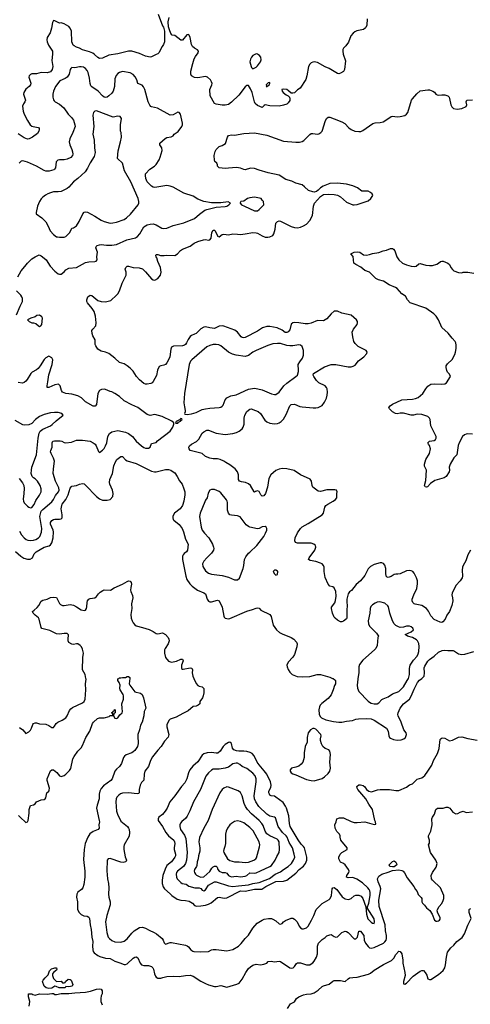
# Model space of a CAD drawing. Header units: inches. Extents: x 1934316 to 2140091, y 524953 to 667329.
# Tile 104 of 256: x 2050530 to 2056403, y 555754 to 568580. Entities that reach past the tile are written whole.
import ezdxf

# ---------------------------------------------------------------- set-up
doc = ezdxf.new("R2010")
doc.units = ezdxf.units.IN
doc.header["$MEASUREMENT"] = 0
doc.layers.add('C0555', color=7, linetype='Continuous')
doc.layers.add('C0556', color=7, linetype='Continuous')

msp = doc.modelspace()

# ---------------------------------------------------------------- linework, layer by layer
at = {"layer": 'C0555', "color": 5}
for points, elevation in [([(2050515, 558215), (2050536, 558190), (2050610, 558122), (2050630, 558132), (2050642, 558150), (2050656, 558244), (2050653, 558290), (2050670, 558342), (2050710, 558351), (2050730, 558366), (2050750, 558391), (2050810, 558419), (2050850, 558423), (2050862, 558430), (2050870, 558442), (2050886, 558510), (2050909, 558531), (2050915, 558545), (2050917, 558570), (2050890, 558670), (2050889, 558690), (2050930, 558796), (2050950, 558810), (2050970, 558808), (2051015, 558775), (2051050, 558731), (2051070, 558723), (2051110, 558735), (2051130, 558750), (2051179, 558801), (2051195, 558825), (2051225, 558950), (2051239, 558981), (2051287, 559050), (2051330, 559095), (2051350, 559124), (2051393, 559230), (2051444, 559310), (2051481, 559410), (2051493, 559430), (2051545, 559475), (2051570, 559486), (2051633, 559487), (2051697, 559503), (2051710, 559514), (2051742, 559518), (2051746, 559530), (2051742, 559542), (2051726, 559550), (2051742, 559558), (2051747, 559573), (2051762, 559578), (2051768, 559592), (2051774, 559590), (2051774, 559550), (2051758, 559542), (2051752, 559510), (2051770, 559482), (2051790, 559478), (2051810, 559486), (2051837, 559523), (2051864, 559550), (2051872, 559570), (2051865, 559610), (2051863, 559670), (2051881, 559730), (2051883, 559770), (2051877, 559790), (2051838, 559850), (2051835, 559870), (2051841, 559910), (2051826, 559946), (2051809, 559970), (2051810, 559992), (2051823, 560000)], 160), ([(2050530, 559359), (2050570, 559331), (2050610, 559283), (2050650, 559303), (2050670, 559325), (2050684, 559350), (2050700, 559400), (2050710, 559413), (2050730, 559421), (2050750, 559420), (2050790, 559409), (2050870, 559403), (2050910, 559386), (2050950, 559358), (2050970, 559361), (2050985, 559375), (2051007, 559410), (2051029, 559430), (2051084, 559456), (2051133, 559487), (2051150, 559511), (2051180, 559580), (2051196, 559604), (2051220, 559620), (2051350, 559680), (2051370, 559698), (2051382, 559730), (2051393, 559850), (2051390, 559930), (2051395, 559990), (2051393, 560000)], 180), ([(2051964, 560000), (2051959, 559930), (2051967, 559910), (2052030, 559824), (2052106, 559806), (2052125, 559790), (2052144, 559744), (2052174, 559610), (2052151, 559569), (2052147, 559510), (2052125, 559430), (2052105, 559390), (2052093, 559330), (2052071, 559270), (2052068, 559250), (2052073, 559150), (2052065, 559110), (2052030, 559061), (2052010, 559043), (2051990, 559030), (2051918, 559002), (2051895, 558985), (2051885, 558970), (2051859, 558890), (2051830, 558850), (2051790, 558816), (2051772, 558790), (2051737, 558690), (2051719, 558670), (2051621, 558599), (2051594, 558566), (2051575, 558530), (2051567, 558493), (2051564, 558430), (2051540, 558350), (2051533, 558310), (2051567, 558150), (2051569, 558130), (2051560, 558090), (2051566, 558050), (2051554, 558030), (2051490, 558007), (2051445, 557975), (2051419, 557930), (2051384, 557850), (2051370, 557770), (2051362, 557638), (2051379, 557490), (2051378, 557410), (2051365, 557315), (2051352, 557270), (2051335, 557250), (2051286, 557214), (2051273, 557187), (2051270, 557150), (2051283, 557090), (2051282, 556990), (2051304, 556950), (2051330, 556924), (2051366, 556906), (2051410, 556902), (2051432, 556890), (2051439, 556870), (2051447, 556790), (2051460, 556730), (2051470, 556630), (2051482, 556570), (2051478, 556510), (2051483, 556463), (2051490, 556442), (2051503, 556423), (2051548, 556388), (2051576, 556376), (2051650, 556355), (2051711, 556351), (2051770, 556315), (2051836, 556296), (2051890, 556271), (2051910, 556271), (2051930, 556279), (2052010, 556355), (2052030, 556368), (2052050, 556373), (2052070, 556359), (2052101, 556290), (2052118, 556270), (2052150, 556261), (2052210, 556261), (2052250, 556245), (2052265, 556230), (2052276, 556210), (2052289, 556149), (2052300, 556120), (2052310, 556107), (2052330, 556096), (2052370, 556095), (2052395, 556105), (2052450, 556114), (2052530, 556120), (2052610, 556116), (2052690, 556130), (2052750, 556133), (2052790, 556122), (2052890, 556054), (2052950, 556024), (2052990, 556008), (2053070, 555986), (2053090, 555986), (2053150, 555999), (2053230, 555979), (2053362, 556018), (2053389, 556031), (2053430, 556083), (2053476, 556170), (2053510, 556219), (2053537, 556243), (2053570, 556262), (2053610, 556276), (2053670, 556268), (2053710, 556276), (2053749, 556291), (2053770, 556311), (2053806, 556314), (2053850, 556307), (2053910, 556314), (2053930, 556311), (2054050, 556228), (2054070, 556223), (2054094, 556230), (2054112, 556248), (2054136, 556284), (2054150, 556295), (2054190, 556292), (2054270, 556270), (2054310, 556270), (2054330, 556279), (2054350, 556293), (2054370, 556317), (2054400, 556370), (2054412, 556410), (2054413, 556510), (2054426, 556550), (2054470, 556596), (2054510, 556622), (2054535, 556645), (2054570, 556660), (2054590, 556662), (2054630, 556636), (2054652, 556628), (2054670, 556634), (2054730, 556691), (2054770, 556707), (2054790, 556704), (2054810, 556691), (2054890, 556608), (2054910, 556605), (2054931, 556630), (2054950, 556705), (2054970, 556707), (2055014, 556650), (2055021, 556590), (2055038, 556550), (2055070, 556507), (2055090, 556491), (2055110, 556486), (2055150, 556495), (2055270, 556551), (2055290, 556568), (2055304, 556590), (2055310, 556611), (2055311, 556650), (2055298, 556710), (2055291, 556791), (2055216, 557030), (2055212, 557110), (2055236, 557256), (2055230, 557290), (2055201, 557350), (2055192, 557390), (2055210, 557421), (2055249, 557450), (2055330, 557473), (2055390, 557498), (2055470, 557505), (2055510, 557499), (2055529, 557489), (2055547, 557467), (2055581, 557401), (2055668, 557288), (2055689, 557249), (2055710, 557223), (2055725, 557185), (2055763, 557143), (2055770, 557130), (2055770, 557090), (2055781, 557070), (2055806, 557046), (2055830, 557010), (2055874, 556974), (2055907, 556930), (2055934, 556850), (2055957, 556837), (2055970, 556835), (2055990, 556842), (2056003, 556850), (2056010, 556865), (2056010, 556886), (2055979, 556939), (2055972, 556972), (2055976, 556990), (2055997, 557030), (2056031, 557069), (2056050, 557105), (2056057, 557130), (2056059, 557170), (2056013, 557273), (2055909, 557370), (2055895, 557390), (2055892, 557430), (2055910, 557470), (2055958, 557542), (2055971, 557590), (2055953, 557633), (2055884, 557730), (2055859, 557830), (2055869, 557851), (2055872, 557870), (2055872, 557890), (2055859, 557930), (2055859, 557950), (2055889, 558010), (2055905, 558090), (2055901, 558170), (2055909, 558190), (2055938, 558230), (2055954, 558290), (2055973, 558307), (2056049, 558311), (2056090, 558321), (2056110, 558321), (2056136, 558310), (2056176, 558256), (2056215, 558235), (2056242, 558238), (2056270, 558255), (2056310, 558271), (2056350, 558251), (2056430, 558263)], 160), ([(2052799, 560000), (2052830, 559931), (2052850, 559908), (2052870, 559898), (2052908, 559888), (2052928, 559868), (2052931, 559811), (2052923, 559770), (2052913, 559747), (2052880, 559700), (2052876, 559670), (2052858, 559650), (2052830, 559638), (2052790, 559632), (2052725, 559575), (2052657, 559543), (2052570, 559493), (2052490, 559470), (2052473, 559450), (2052450, 559395), (2052447, 559370), (2052475, 559270), (2052466, 559234), (2052418, 559182), (2052372, 559110), (2052330, 559066), (2052263, 558977), (2052234, 558930), (2052207, 558853), (2052160, 558790), (2052153, 558750), (2052150, 558675), (2052118, 558642), (2052099, 558610), (2052088, 558550), (2052086, 558510), (2052078, 558502), (2052063, 558497), (2051950, 558508), (2051870, 558506), (2051845, 558495), (2051821, 558479), (2051795, 558450), (2051786, 558430), (2051783, 558390), (2051793, 558270), (2051803, 558230), (2051850, 558139), (2051937, 558070), (2051950, 558050), (2051956, 558030), (2051961, 557990), (2051955, 557945), (2051892, 557830), (2051887, 557810), (2051889, 557769), (2051905, 557675), (2051923, 557630), (2051913, 557610), (2051877, 557603), (2051850, 557605), (2051709, 557651), (2051685, 557650), (2051671, 557630), (2051668, 557492), (2051674, 557390), (2051688, 557328), (2051693, 557270), (2051686, 557190), (2051692, 557150), (2051708, 557090), (2051709, 557050), (2051665, 556910), (2051650, 556830), (2051667, 556690), (2051685, 556630), (2051700, 556610), (2051730, 556585), (2051770, 556566), (2051850, 556565), (2051890, 556575), (2051930, 556605), (2051990, 556679), (2052021, 556710), (2052090, 556754), (2052130, 556760), (2052170, 556746), (2052218, 556718), (2052284, 556690), (2052315, 556670), (2052385, 556610), (2052398, 556590), (2052413, 556553), (2052430, 556539), (2052490, 556560), (2052510, 556560), (2052690, 556523), (2052715, 556515), (2052730, 556502), (2052762, 556462), (2052785, 556445), (2052800, 556440), (2052890, 556436), (2052990, 556442), (2053030, 556462), (2053050, 556466), (2053090, 556466), (2053230, 556450), (2053310, 556467), (2053381, 556510), (2053416, 556544), (2053468, 556612), (2053510, 556654), (2053570, 556744), (2053626, 556810), (2053690, 556850), (2053718, 556862), (2053772, 556872), (2053810, 556870), (2053830, 556864), (2053870, 556839), (2053910, 556800), (2053930, 556796), (2053950, 556808), (2053970, 556830), (2053993, 556847), (2054070, 556877), (2054090, 556877), (2054110, 556865), (2054145, 556830), (2054172, 556770), (2054189, 556749), (2054210, 556738), (2054230, 556738), (2054270, 556751), (2054291, 556770), (2054335, 556850), (2054365, 556910), (2054393, 556987), (2054471, 557069), (2054563, 557117), (2054577, 557130), (2054594, 557170), (2054603, 557257), (2054610, 557271), (2054630, 557274), (2054663, 557250), (2054734, 557154), (2054770, 557129), (2054810, 557120), (2054830, 557124), (2054850, 557134), (2054890, 557167), (2054910, 557176), (2054950, 557177), (2054981, 557161), (2055003, 557130), (2055042, 557022), (2055049, 556930), (2055069, 556869), (2055110, 556823), (2055130, 556809), (2055150, 556806), (2055156, 556830), (2055150, 556866), (2055059, 557010), (2055080, 557070), (2055096, 557170), (2055099, 557210), (2055095, 557230), (2055085, 557250), (2055069, 557270), (2054996, 557336), (2054925, 557385), (2054870, 557404), (2054810, 557401), (2054790, 557409), (2054792, 557430), (2054820, 557470), (2054823, 557490), (2054816, 557510), (2054770, 557571), (2054750, 557587), (2054710, 557607), (2054698, 557630), (2054691, 557650), (2054691, 557670), (2054706, 557710), (2054730, 557732), (2054799, 557770), (2054800, 557790), (2054715, 557890), (2054705, 557930), (2054706, 557950), (2054698, 557970), (2054664, 558004), (2054641, 558050), (2054638, 558090), (2054655, 558130), (2054662, 558170), (2054696, 558184), (2054750, 558185), (2054850, 558134), (2054890, 558122), (2054930, 558120), (2055030, 558130), (2055150, 558097), (2055170, 558102), (2055169, 558130), (2055160, 558150), (2055128, 558290), (2055081, 558361), (2055043, 558430), (2054938, 558550), (2054928, 558570), (2054926, 558590), (2054930, 558597), (2054950, 558611), (2054970, 558613), (2055006, 558606), (2055027, 558587), (2055051, 558550), (2055081, 558530), (2055110, 558523), (2055130, 558525), (2055194, 558546), (2055230, 558550), (2055350, 558550), (2055430, 558537), (2055470, 558540), (2055570, 558582), (2055610, 558612), (2055650, 558624), (2055710, 558686), (2055770, 558704), (2055790, 558715), (2055810, 558734), (2055851, 558790), (2055901, 558870), (2055924, 558930), (2055977, 559023), (2055996, 559084), (2056010, 559202), (2056022, 559218), (2056037, 559223), (2056070, 559221), (2056130, 559184), (2056170, 559193), (2056250, 559233), (2056290, 559237), (2056370, 559217), (2056490, 559196)], 180), ([(2054608, 560000), (2054616, 559996), (2054639, 559979), (2054645, 559970), (2054648, 559950), (2054645, 559930), (2054633, 559907), (2054617, 559850), (2054590, 559785), (2054550, 559738), (2054466, 559674), (2054447, 559650), (2054439, 559630), (2054430, 559590), (2054434, 559534), (2054445, 559505), (2054464, 559484), (2054520, 559460), (2054618, 559438), (2054690, 559427), (2054730, 559429), (2054790, 559444), (2054868, 559452), (2054912, 559468), (2054946, 559474), (2055056, 559476), (2055110, 559472), (2055150, 559456), (2055310, 559350), (2055334, 559310), (2055339, 559250), (2055350, 559230), (2055361, 559221), (2055402, 559202), (2055450, 559193), (2055503, 559197), (2055537, 559210), (2055558, 559230), (2055571, 559270), (2055565, 559290), (2055535, 559330), (2055501, 559430), (2055461, 559510), (2055458, 559530), (2055463, 559550), (2055487, 559613), (2055532, 559668), (2055612, 559728), (2055634, 559766), (2055670, 559857), (2055715, 559945), (2055742, 559978), (2055771, 560000)], 220), ([(2054938, 560000), (2054937, 559990), (2054930, 559910), (2054933, 559870), (2054950, 559830), (2055070, 559703), (2055088, 559688), (2055110, 559678), (2055150, 559668), (2055170, 559668), (2055190, 559670), (2055210, 559680), (2055250, 559724), (2055266, 559734), (2055330, 559758), (2055390, 559799), (2055470, 559830), (2055503, 559857), (2055531, 559889), (2055581, 559970), (2055595, 560000)], 240), ([(2054022, 555698), (2054061, 555759), (2054110, 555787), (2054137, 555830), (2054167, 555853), (2054230, 555879), (2054270, 555887), (2054330, 555892), (2054370, 555905), (2054422, 555938), (2054470, 555985), (2054490, 555996), (2054562, 556018), (2054610, 556056), (2054630, 556062), (2054710, 556064), (2054770, 556051), (2054810, 556087), (2054830, 556097), (2054870, 556105), (2054930, 556106), (2055074, 556146), (2055101, 556159), (2055150, 556198), (2055270, 556274), (2055375, 556325), (2055404, 556356), (2055430, 556402), (2055470, 556445), (2055490, 556442), (2055511, 556411), (2055523, 556330), (2055524, 556290), (2055548, 556168), (2055553, 556130), (2055531, 556051), (2055530, 556022), (2055550, 556017), (2055570, 556031), (2055658, 556122), (2055750, 556187), (2055770, 556195), (2055793, 556193), (2055816, 556170), (2055834, 556134), (2055850, 556085), (2055870, 556076), (2055890, 556079), (2055990, 556144), (2056050, 556196), (2056070, 556230), (2056081, 556270), (2056092, 556370), (2056107, 556433), (2056149, 556490), (2056190, 556526), (2056228, 556572), (2056295, 556625), (2056327, 556670), (2056370, 556783), (2056415, 556870), (2056389, 556951), (2056386, 556990), (2056390, 556994), (2056410, 557002)], 140), ([(2050654, 555730), (2050661, 555790), (2050644, 555850), (2050643, 555870), (2050646, 555890), (2050650, 555892), (2050690, 555890), (2050702, 555882), (2050730, 555875), (2050790, 555889), (2050890, 555886), (2050950, 555896), (2050970, 555893), (2050990, 555882), (2051010, 555881), (2051070, 555894), (2051170, 555894), (2051250, 555905), (2051390, 555914), (2051454, 555926), (2051530, 555951), (2051576, 555956), (2051594, 555950), (2051607, 555930), (2051606, 555890), (2051594, 555866), (2051587, 555830), (2051588, 555790), (2051605, 555745)], 140)]:
    msp.add_lwpolyline(points, dxfattribs=dict(at, elevation=elevation))
for points, elevation in [([(2054370, 559348), (2054350, 559346), (2054322, 559330), (2054289, 559290), (2054277, 559230), (2054276, 559170), (2054252, 559110), (2054238, 559030), (2054239, 558970), (2054220, 558910), (2054198, 558882), (2054170, 558857), (2054130, 558841), (2054071, 558830), (2054054, 558810), (2054054, 558790), (2054067, 558770), (2054090, 558755), (2054130, 558745), (2054270, 558683), (2054330, 558668), (2054370, 558667), (2054470, 558697), (2054504, 558716), (2054550, 558761), (2054570, 558789), (2054581, 558830), (2054571, 558910), (2054579, 559010), (2054573, 559053), (2054558, 559070), (2054510, 559088), (2054482, 559110), (2054465, 559145), (2054452, 559190), (2054451, 559210), (2054460, 559250), (2054455, 559270), (2054390, 559340)], 220), ([(2053270, 559169), (2053250, 559165), (2053210, 559140), (2053184, 559110), (2053144, 559050), (2053113, 559027), (2053090, 559024), (2053030, 559033), (2052972, 559028), (2052930, 559015), (2052910, 558999), (2052850, 558911), (2052786, 558854), (2052748, 558810), (2052729, 558770), (2052709, 558690), (2052682, 558638), (2052638, 558590), (2052552, 558468), (2052487, 558393), (2052452, 558310), (2052428, 558270), (2052392, 558228), (2052344, 558190), (2052334, 558170), (2052337, 558150), (2052393, 558070), (2052436, 557990), (2052468, 557950), (2052537, 557890), (2052549, 557870), (2052553, 557850), (2052544, 557790), (2052545, 557770), (2052560, 557710), (2052559, 557690), (2052551, 557669), (2052510, 557610), (2052450, 557560), (2052425, 557515), (2052396, 557430), (2052386, 557370), (2052388, 557328), (2052402, 557282), (2052419, 557259), (2052490, 557195), (2052512, 557170), (2052583, 557123), (2052631, 557111), (2052690, 557108), (2052737, 557097), (2052782, 557070), (2052810, 557042), (2052833, 557033), (2052890, 557035), (2052950, 557046), (2052990, 557058), (2053025, 557075), (2053110, 557144), (2053130, 557149), (2053197, 557137), (2053230, 557139), (2053410, 557233), (2053470, 557226), (2053590, 557252), (2053685, 557255), (2053739, 557290), (2053850, 557346), (2053870, 557352), (2053970, 557359), (2054010, 557369), (2054092, 557430), (2054130, 557462), (2054174, 557510), (2054228, 557552), (2054253, 557587), (2054272, 557630), (2054272, 557670), (2054243, 557790), (2054230, 557810), (2054199, 557839), (2054158, 557898), (2054053, 558070), (2054045, 558110), (2054039, 558210), (2054009, 558309), (2053995, 558335), (2053962, 558382), (2053870, 558452), (2053850, 558465), (2053808, 558468), (2053790, 558480), (2053784, 558490), (2053777, 558510), (2053777, 558530), (2053803, 558577), (2053809, 558610), (2053798, 558650), (2053751, 558751), (2053717, 558797), (2053650, 558875), (2053626, 558910), (2053585, 558990), (2053560, 559020), (2053535, 559035), (2053490, 559049), (2053450, 559053), (2053388, 559050), (2053356, 559056), (2053321, 559070), (2053305, 559090), (2053289, 559150)], 220), ([(2053350, 558896), (2053310, 558886), (2053250, 558845), (2053210, 558830), (2053130, 558817), (2053050, 558815), (2053030, 558805), (2052990, 558770), (2052956, 558724), (2052886, 558550), (2052794, 558390), (2052748, 558272), (2052715, 558205), (2052690, 558174), (2052645, 558135), (2052627, 558113), (2052618, 558090), (2052617, 558070), (2052628, 558030), (2052677, 557957), (2052695, 557915), (2052711, 557730), (2052702, 557630), (2052692, 557590), (2052666, 557550), (2052587, 557490), (2052574, 557470), (2052569, 557450), (2052573, 557410), (2052584, 557390), (2052630, 557341), (2052649, 557329), (2052700, 557320), (2052733, 557293), (2052812, 557272), (2052871, 557271), (2052890, 557262), (2052910, 557242), (2052930, 557234), (2052950, 557247), (2052990, 557306), (2053070, 557350), (2053090, 557349), (2053250, 557299), (2053310, 557288), (2053381, 557299), (2053510, 557309), (2053570, 557329), (2053650, 557341), (2053730, 557369), (2053787, 557393), (2053861, 557450), (2053930, 557479), (2053968, 557512), (2054030, 557551), (2054071, 557590), (2054098, 557630), (2054115, 557670), (2054109, 557710), (2054084, 557790), (2054042, 557862), (2054016, 557930), (2054002, 557950), (2053954, 557994), (2053899, 558070), (2053862, 558182), (2053851, 558191), (2053790, 558206), (2053750, 558230), (2053647, 558330), (2053608, 558390), (2053592, 558430), (2053588, 558470), (2053611, 558651), (2053612, 558690), (2053601, 558730), (2053570, 558766), (2053490, 558824), (2053431, 558851), (2053399, 558879), (2053370, 558894)], 240), ([(2053230, 558586), (2053189, 558571), (2053168, 558552), (2053139, 558510), (2053039, 558290), (2052987, 558150), (2052930, 558050), (2052875, 557925), (2052865, 557870), (2052878, 557790), (2052878, 557750), (2052860, 557690), (2052857, 557650), (2052845, 557610), (2052839, 557561), (2052833, 557547), (2052807, 557510), (2052804, 557490), (2052807, 557470), (2052820, 557450), (2052835, 557435), (2052870, 557417), (2052890, 557411), (2052930, 557415), (2053010, 557482), (2053034, 557526), (2053050, 557545), (2053070, 557554), (2053090, 557554), (2053102, 557542), (2053112, 557510), (2053130, 557489), (2053170, 557469), (2053210, 557469), (2053230, 557462), (2053253, 557433), (2053270, 557421), (2053290, 557416), (2053350, 557421), (2053410, 557416), (2053470, 557424), (2053490, 557433), (2053530, 557465), (2053590, 557461), (2053610, 557468), (2053670, 557491), (2053790, 557547), (2053810, 557564), (2053860, 557630), (2053881, 557679), (2053911, 557730), (2053916, 557770), (2053911, 557870), (2053900, 557890), (2053884, 557904), (2053790, 557947), (2053750, 557976), (2053728, 558008), (2053703, 558083), (2053688, 558110), (2053651, 558150), (2053550, 558236), (2053501, 558290), (2053474, 558330), (2053455, 558370), (2053430, 558470), (2053410, 558514), (2053376, 558536), (2053250, 558584)], 260), ([(2053370, 558142), (2053330, 558135), (2053290, 558110), (2053270, 558090), (2053240, 558050), (2053221, 558010), (2053212, 557970), (2053212, 557850), (2053204, 557810), (2053189, 557770), (2053186, 557750), (2053190, 557730), (2053240, 557650), (2053270, 557626), (2053330, 557608), (2053390, 557610), (2053470, 557602), (2053510, 557606), (2053581, 557630), (2053608, 557650), (2053616, 557664), (2053657, 557803), (2053660, 557830), (2053653, 557870), (2053572, 558012), (2053530, 558058), (2053450, 558116), (2053410, 558135)], 280), ([(2055390, 557543), (2055355, 557550), (2055344, 557570), (2055390, 557615), (2055410, 557621), (2055430, 557606), (2055439, 557590), (2055443, 557570), (2055410, 557545)], 160), ([(2051010, 556052), (2051070, 556054), (2051090, 556034), (2051110, 556034), (2051122, 556038), (2051127, 556053), (2051160, 556080), (2051190, 556078), (2051202, 556070), (2051222, 556010), (2051214, 555990), (2051170, 555982), (2051130, 555986), (2051122, 555970), (2051110, 555967), (2051046, 555970), (2051007, 555987), (2050990, 555988), (2050950, 555962), (2050910, 555961), (2050875, 555970), (2050849, 555990), (2050828, 556050), (2050838, 556070), (2050862, 556098), (2050903, 556137), (2050919, 556190), (2050930, 556205), (2050945, 556215), (2050977, 556223), (2050990, 556231), (2051011, 556231), (2051016, 556210), (2051010, 556198), (2050972, 556170), (2050958, 556150), (2050958, 556130), (2050971, 556091)], 140)]:
    msp.add_lwpolyline(points, close=True, dxfattribs=dict(at, elevation=elevation))
at = {"layer": 'C0556', "color": 5}
for points, elevation in [([(2052334, 568650), (2052390, 568502), (2052403, 568483), (2052418, 568430), (2052419, 568290), (2052404, 568256), (2052385, 568230), (2052342, 568150), (2052330, 568136), (2052310, 568125), (2052250, 568095), (2052230, 568092), (2052170, 568106), (2052090, 568139), (2051990, 568168), (2051950, 568170), (2051810, 568134), (2051690, 568119), (2051610, 568081), (2051570, 568076), (2051550, 568086), (2051507, 568127), (2051483, 568143), (2051442, 568162), (2051350, 568188), (2051309, 568209), (2051270, 568220), (2051239, 568239), (2051227, 568250), (2051208, 568290), (2051204, 568430), (2051190, 568470), (2051170, 568491), (2051110, 568527), (2051070, 568538), (2051050, 568535), (2050990, 568564), (2050970, 568569), (2050957, 568543), (2050947, 568470), (2050927, 568410), (2050887, 568350), (2050882, 568318), (2050887, 568290), (2050906, 568250), (2050956, 568170), (2050959, 568130), (2050949, 568050), (2050961, 567970), (2050955, 567930), (2050930, 567902), (2050890, 567886), (2050810, 567892), (2050750, 567875), (2050690, 567873), (2050670, 567866), (2050654, 567850), (2050651, 567830), (2050675, 567755), (2050671, 567730), (2050654, 567710), (2050610, 567677), (2050583, 567630), (2050580, 567610), (2050606, 567530), (2050599, 567510), (2050578, 567482), (2050568, 567452), (2050574, 567390), (2050587, 567350), (2050630, 567265), (2050669, 567209), (2050690, 567194), (2050708, 567188), (2050770, 567177), (2050785, 567170), (2050786, 567150), (2050781, 567130), (2050761, 567099), (2050698, 567050), (2050653, 567027), (2050630, 567023), (2050590, 567039), (2050510, 567091)], 220), ([(2055060, 568590), (2055053, 568510), (2055041, 568479), (2055032, 568468), (2055010, 568454), (2054925, 568435), (2054898, 568422), (2054876, 568404), (2054847, 568370), (2054814, 568286), (2054780, 568240), (2054752, 568210), (2054743, 568190), (2054740, 568170), (2054745, 568130), (2054774, 568046), (2054764, 567930), (2054750, 567905), (2054710, 567882), (2054690, 567876), (2054670, 567878), (2054565, 567945), (2054510, 567968), (2054410, 568022), (2054370, 568030), (2054350, 568027), (2054330, 568018), (2054310, 568001), (2054293, 567970), (2054273, 567850), (2054259, 567801), (2054185, 567690), (2054150, 567666), (2054111, 567629), (2054090, 567621), (2054070, 567621), (2054034, 567654), (2054010, 567671), (2053966, 567674), (2053947, 567670), (2053949, 567650), (2053965, 567630), (2054002, 567602), (2054027, 567590), (2054046, 567570), (2054051, 567551), (2054050, 567529), (2054030, 567499), (2054010, 567481), (2053970, 567465), (2053910, 567455), (2053790, 567459), (2053730, 567469), (2053716, 567464), (2053690, 567438), (2053630, 567464), (2053601, 567490), (2053589, 567510), (2053559, 567630), (2053540, 567680), (2053510, 567722), (2053490, 567724), (2053470, 567706), (2053384, 567596), (2053290, 567506), (2053250, 567475), (2053210, 567467), (2053170, 567467), (2053090, 567480), (2053070, 567490), (2053013, 567590), (2053009, 567670), (2053036, 567730), (2053038, 567750), (2053032, 567770), (2053015, 567795), (2052977, 567830), (2052950, 567840), (2052850, 567821), (2052810, 567828), (2052770, 567850), (2052759, 567870), (2052760, 567910), (2052785, 568010), (2052804, 568070), (2052820, 568100), (2052858, 568150), (2052861, 568170), (2052849, 568189), (2052807, 568207), (2052782, 568230), (2052770, 568255), (2052750, 568348), (2052737, 568377), (2052730, 568389), (2052710, 568382), (2052650, 568315), (2052630, 568315), (2052552, 568372), (2052519, 568379), (2052502, 568402), (2052482, 568450), (2052469, 568489), (2052464, 568550), (2052479, 568610)], 220), ([(2050506, 565230), (2050549, 565310), (2050597, 565363), (2050630, 565408), (2050690, 565463), (2050730, 565491), (2050785, 565515), (2050810, 565504), (2050850, 565475), (2050875, 565450), (2050929, 565369), (2050990, 565305), (2051030, 565271), (2051050, 565263), (2051070, 565264), (2051110, 565297), (2051130, 565320), (2051170, 565345), (2051270, 565350), (2051390, 565416), (2051430, 565424), (2051510, 565428), (2051526, 565434), (2051539, 565450), (2051536, 565490), (2051544, 565550), (2051521, 565610), (2051530, 565630), (2051542, 565638), (2051570, 565649), (2051590, 565650), (2051662, 565642), (2051730, 565643), (2051790, 565650), (2051927, 565713), (2052040, 565740), (2052064, 565756), (2052096, 565790), (2052150, 565880), (2052190, 565909), (2052230, 565917), (2052270, 565920), (2052308, 565908), (2052384, 565864), (2052410, 565858), (2052450, 565863), (2052530, 565901), (2052670, 565934), (2052810, 565989), (2052872, 566048), (2052943, 566097), (2052970, 566109), (2053090, 566139), (2053210, 566146), (2053230, 566151), (2053255, 566170), (2053278, 566190), (2053248, 566208), (2053150, 566196), (2053030, 566193), (2052930, 566211), (2052850, 566243), (2052790, 566281), (2052670, 566322), (2052530, 566400), (2052490, 566413), (2052450, 566419), (2052290, 566393), (2052270, 566398), (2052250, 566411), (2052192, 566470), (2052176, 566510), (2052169, 566550), (2052172, 566570), (2052227, 566633), (2052285, 566670), (2052308, 566692), (2052346, 566754), (2052362, 566790), (2052385, 566875), (2052382, 566910), (2052357, 566950), (2052356, 566970), (2052428, 567032), (2052450, 567044), (2052506, 567054), (2052532, 567068), (2052545, 567090), (2052595, 567125), (2052643, 567190), (2052650, 567210), (2052650, 567230), (2052636, 567310), (2052624, 567350), (2052610, 567369), (2052590, 567376), (2052530, 567342), (2052490, 567335), (2052328, 567428), (2052250, 567443), (2052239, 567450), (2052226, 567466), (2052204, 567510), (2052160, 567670), (2052145, 567705), (2052125, 567725), (2052072, 567750), (2052058, 567798), (2052036, 567836), (2052007, 567867), (2051970, 567888), (2051870, 567903), (2051830, 567894), (2051810, 567880), (2051788, 567852), (2051778, 567830), (2051772, 567808), (2051766, 567710), (2051747, 567650), (2051730, 567624), (2051693, 567587), (2051670, 567570), (2051650, 567566), (2051630, 567570), (2051610, 567586), (2051554, 567650), (2051470, 567705), (2051458, 567718), (2051447, 567747), (2051438, 567818), (2051423, 567890), (2051410, 567918), (2051390, 567943), (2051360, 567960), (2051330, 567966), (2051310, 567966), (2051250, 567953), (2051210, 567956), (2051195, 567945), (2051188, 567932), (2051174, 567870), (2051150, 567832), (2051125, 567815), (2051055, 567785), (2050996, 567710), (2050970, 567650), (2050963, 567610), (2050962, 567570), (2050970, 567538), (2050981, 567521), (2050991, 567510), (2051050, 567479), (2051105, 567430), (2051164, 567350), (2051206, 567306), (2051230, 567270), (2051250, 567210), (2051252, 567190), (2051223, 567110), (2051185, 567030), (2051177, 566990), (2051182, 566950), (2051210, 566890), (2051219, 566859), (2051222, 566830), (2051217, 566810), (2051196, 566784), (2051150, 566764), (2051110, 566755), (2051050, 566755), (2051027, 566750), (2051006, 566730), (2050995, 566650), (2050985, 566635), (2050974, 566626), (2050913, 566607), (2050870, 566608), (2050850, 566614), (2050750, 566671), (2050630, 566722), (2050570, 566741), (2050550, 566737), (2050539, 566730), (2050525, 566710)], 240), ([(2056403, 561670), (2056369, 561611), (2056345, 561530), (2056309, 561470), (2056302, 561450), (2056296, 561410), (2056299, 561330), (2056295, 561310), (2056270, 561270), (2056216, 561210), (2056167, 561110), (2056164, 561090), (2056172, 561050), (2056174, 561010), (2056164, 560950), (2056131, 560870), (2056097, 560823), (2056076, 560770), (2056045, 560735), (2056030, 560728), (2056010, 560730), (2055930, 560765), (2055890, 560814), (2055857, 560877), (2055830, 560910), (2055770, 560950), (2055686, 560966), (2055672, 560972), (2055652, 560990), (2055646, 561010), (2055646, 561030), (2055666, 561090), (2055705, 561170), (2055716, 561230), (2055713, 561270), (2055703, 561310), (2055672, 561370), (2055652, 561390), (2055630, 561401), (2055610, 561404), (2055570, 561400), (2055490, 561363), (2055456, 561356), (2055430, 561359), (2055410, 561354), (2055370, 561327), (2055330, 561312), (2055317, 561317), (2055307, 561330), (2055301, 561370), (2055300, 561430), (2055290, 561474), (2055270, 561496), (2055250, 561504), (2055230, 561505), (2055150, 561483), (2055102, 561458), (2055072, 561428), (2055030, 561338), (2054970, 561271), (2054916, 561224), (2054854, 561146), (2054830, 561126), (2054810, 561099), (2054792, 561030), (2054792, 560992), (2054800, 560950), (2054794, 560886), (2054795, 560790), (2054790, 560777), (2054750, 560744), (2054730, 560737), (2054710, 560737), (2054670, 560759), (2054642, 560782), (2054630, 560797), (2054605, 560850), (2054592, 560910), (2054593, 560927), (2054635, 560985), (2054648, 561012), (2054655, 561070), (2054652, 561130), (2054630, 561178), (2054610, 561191), (2054570, 561202), (2054550, 561226), (2054512, 561312), (2054500, 561390), (2054496, 561450), (2054490, 561470), (2054470, 561490), (2054450, 561500), (2054390, 561520), (2054315, 561535), (2054293, 561550), (2054303, 561570), (2054376, 561670), (2054389, 561710), (2054385, 561730), (2054364, 561750), (2054330, 561759), (2054150, 561759), (2054123, 561770), (2054115, 561790), (2054119, 561830), (2054150, 561894), (2054190, 561954), (2054210, 561973), (2054290, 562016), (2054471, 562129), (2054488, 562152), (2054507, 562230), (2054521, 562250), (2054545, 562270), (2054614, 562306), (2054645, 562330), (2054663, 562350), (2054664, 562410), (2054669, 562430), (2054658, 562450), (2054636, 562456), (2054534, 562454), (2054450, 562434), (2054420, 562440), (2054351, 562491), (2054342, 562510), (2054333, 562570), (2054314, 562594), (2054190, 562650), (2054106, 562706), (2054011, 562731), (2053950, 562733), (2053910, 562725), (2053870, 562708), (2053801, 562650), (2053778, 562602), (2053758, 562490), (2053734, 562406), (2053710, 562377), (2053690, 562373), (2053672, 562392), (2053650, 562432), (2053630, 562442), (2053605, 562435), (2053590, 562426), (2053584, 562430), (2053536, 562510), (2053510, 562534), (2053473, 562553), (2053420, 562560), (2053393, 562570), (2053383, 562590), (2053380, 562650), (2053368, 562690), (2053337, 562730), (2053270, 562783), (2053217, 562810), (2053189, 562830), (2053141, 562850), (2053110, 562858), (2053050, 562859), (2053008, 562868), (2052950, 562892), (2052908, 562928), (2052754, 562970), (2052737, 562990), (2052733, 563010), (2052744, 563030), (2052769, 563050), (2052835, 563085), (2052864, 563116), (2052910, 563195), (2052930, 563213), (2052970, 563233), (2052990, 563231), (2053090, 563194), (2053210, 563178), (2053310, 563189), (2053357, 563203), (2053390, 563219), (2053430, 563250), (2053442, 563270), (2053455, 563310), (2053456, 563390), (2053466, 563430), (2053490, 563477), (2053530, 563508), (2053550, 563510), (2053570, 563504), (2053636, 563476), (2053669, 563449), (2053724, 563364), (2053750, 563340), (2053790, 563324), (2053850, 563315), (2053890, 563320), (2053912, 563328), (2053936, 563344), (2053970, 563378), (2054004, 563436), (2054050, 563550), (2054070, 563569), (2054110, 563573), (2054182, 563542), (2054210, 563535), (2054356, 563524), (2054390, 563524), (2054422, 563530), (2054470, 563555), (2054503, 563597), (2054528, 563650), (2054539, 563690), (2054542, 563730), (2054537, 563770), (2054527, 563790), (2054510, 563810), (2054430, 563851), (2054400, 563880), (2054362, 563930), (2054354, 563950), (2054360, 563970), (2054502, 564058), (2054590, 564087), (2054650, 564087), (2054810, 564059), (2054850, 564059), (2054875, 564065), (2054900, 564080), (2054946, 564134), (2055015, 564190), (2055054, 564230), (2055059, 564250), (2055044, 564270), (2055030, 564281), (2054943, 564323), (2054902, 564362), (2054886, 564390), (2054871, 564450), (2054864, 564510), (2054882, 564550), (2054930, 564610), (2054934, 564630), (2054932, 564650), (2054918, 564670), (2054850, 564732), (2054730, 564756), (2054670, 564781), (2054650, 564785), (2054630, 564783), (2054590, 564750), (2054535, 564685), (2054490, 564657), (2054410, 564662), (2054330, 564626), (2054290, 564616), (2054250, 564616), (2054170, 564633), (2054110, 564635), (2054089, 564631), (2054067, 564613), (2054050, 564541), (2054030, 564516), (2054010, 564504), (2053990, 564506), (2053950, 564537), (2053886, 564566), (2053790, 564585), (2053750, 564583), (2053696, 564564), (2053630, 564523), (2053470, 564442), (2053450, 564437), (2053430, 564440), (2053417, 564450), (2053370, 564510), (2053336, 564536), (2053190, 564588), (2053170, 564592), (2053130, 564588), (2053070, 564559), (2053010, 564565), (2052950, 564578), (2052930, 564574), (2052890, 564551), (2052830, 564494), (2052810, 564482), (2052770, 564468), (2052750, 564452), (2052726, 564414), (2052706, 564370), (2052693, 564350), (2052680, 564340), (2052650, 564330), (2052534, 564326), (2052510, 564313), (2052500, 564290), (2052485, 564190), (2052470, 564150), (2052449, 564111), (2052430, 564089), (2052410, 564078), (2052370, 564073), (2052350, 564064), (2052327, 564013), (2052315, 563945), (2052270, 563869), (2052255, 563850), (2052239, 563841), (2052190, 563832), (2052170, 563832), (2052150, 563840), (2052090, 563890), (2052053, 563930), (2052010, 564001), (2051970, 564041), (2051931, 564071), (2051890, 564096), (2051830, 564115), (2051770, 564170), (2051690, 564230), (2051650, 564248), (2051590, 564264), (2051549, 564290), (2051521, 564330), (2051515, 564350), (2051512, 564410), (2051483, 564463), (2051473, 564490), (2051471, 564530), (2051483, 564550), (2051524, 564590), (2051528, 564632), (2051518, 564718), (2051499, 564779), (2051476, 564816), (2051416, 564890), (2051406, 564910), (2051405, 564930), (2051419, 564970), (2051450, 564991), (2051470, 564985), (2051550, 564922), (2051590, 564908), (2051650, 564906), (2051717, 564923), (2051792, 564990), (2051809, 565010), (2051830, 565050), (2051867, 565150), (2051916, 565250), (2051918, 565290), (2051907, 565330), (2051913, 565350), (2051932, 565368), (2051950, 565370), (2052010, 565354), (2052086, 565346), (2052130, 565333), (2052170, 565297), (2052250, 565203), (2052270, 565191), (2052290, 565188), (2052329, 565210), (2052350, 565231), (2052366, 565254), (2052374, 565290), (2052365, 565350), (2052330, 565430), (2052317, 565477), (2052307, 565490), (2052304, 565510), (2052310, 565523), (2052330, 565522), (2052367, 565507), (2052412, 565508), (2052450, 565514), (2052550, 565510), (2052588, 565532), (2052626, 565574), (2052650, 565590), (2052750, 565630), (2052803, 565670), (2052850, 565692), (2052926, 565714), (2052950, 565716), (2052990, 565709), (2053010, 565713), (2053026, 565734), (2053033, 565810), (2053050, 565837), (2053070, 565837), (2053079, 565830), (2053106, 565766), (2053110, 565759), (2053130, 565751), (2053170, 565782), (2053190, 565788), (2053250, 565777), (2053310, 565792), (2053370, 565784), (2053410, 565783), (2053470, 565789), (2053570, 565807), (2053610, 565804), (2053630, 565797), (2053690, 565763), (2053730, 565749), (2053766, 565746), (2053790, 565750), (2053830, 565769), (2053844, 565790), (2053861, 565850), (2053870, 565930), (2053890, 565953), (2053910, 565958), (2053930, 565954), (2054070, 565885), (2054113, 565873), (2054150, 565870), (2054190, 565879), (2054230, 565893), (2054270, 565917), (2054310, 565962), (2054346, 566030), (2054358, 566150), (2054372, 566188), (2054450, 566275), (2054490, 566302), (2054550, 566309), (2054630, 566303), (2054670, 566294), (2054711, 566271), (2054790, 566204), (2054870, 566170), (2054890, 566167), (2054930, 566173), (2055070, 566219), (2055105, 566250), (2055134, 566290), (2055125, 566310), (2055101, 566330), (2055070, 566347), (2054990, 566348), (2054933, 566390), (2054870, 566416), (2054790, 566436), (2054670, 566452), (2054570, 566447), (2054483, 566410), (2054451, 566390), (2054421, 566359), (2054397, 566343), (2054370, 566335), (2054350, 566336), (2054296, 566356), (2054244, 566404), (2054210, 566427), (2054130, 566452), (2054075, 566475), (2053997, 566497), (2053910, 566553), (2053770, 566585), (2053650, 566620), (2053590, 566643), (2053536, 566644), (2053470, 566624), (2053450, 566627), (2053410, 566647), (2053354, 566654), (2053252, 566648), (2053210, 566640), (2053130, 566649), (2053108, 566670), (2053108, 566690), (2053098, 566710), (2053074, 566734), (2053069, 566749), (2053065, 566810), (2053077, 566863), (2053089, 566890), (2053129, 566930), (2053170, 566939), (2053211, 566969), (2053238, 567050), (2053250, 567070), (2053290, 567078), (2053330, 567075), (2053450, 567098), (2053590, 567106), (2053750, 567077), (2053970, 566996), (2054130, 566983), (2054176, 566984), (2054210, 566992), (2054234, 567006), (2054310, 567083), (2054330, 567096), (2054350, 567099), (2054410, 567090), (2054430, 567095), (2054456, 567110), (2054470, 567127), (2054477, 567143), (2054510, 567255), (2054530, 567293), (2054550, 567310), (2054570, 567312), (2054627, 567287), (2054727, 567250), (2054767, 567227), (2054819, 567170), (2054849, 567149), (2054898, 567130), (2054950, 567122), (2054976, 567124), (2055004, 567136), (2055131, 567229), (2055163, 567237), (2055230, 567240), (2055265, 567250), (2055301, 567270), (2055370, 567320), (2055390, 567324), (2055450, 567316), (2055490, 567318), (2055548, 567332), (2055573, 567350), (2055590, 567371), (2055638, 567530), (2055648, 567550), (2055704, 567616), (2055750, 567655), (2055850, 567667), (2055870, 567665), (2055914, 567650), (2055934, 567634), (2055952, 567612), (2055970, 567602), (2055990, 567599), (2056030, 567603), (2056070, 567600), (2056108, 567588), (2056126, 567570), (2056133, 567553), (2056150, 567471), (2056163, 567443), (2056185, 567425), (2056230, 567413), (2056290, 567421), (2056349, 567451), (2056359, 567470), (2056349, 567510), (2056358, 567530), (2056430, 567537)], 220), ([(2056430, 563182), (2056370, 563187), (2056350, 563182), (2056327, 563173), (2056301, 563150), (2056259, 563070), (2056245, 563035), (2056228, 562912), (2056186, 562874), (2056140, 562790), (2056128, 562750), (2056130, 562710), (2056125, 562690), (2056090, 562629), (2056062, 562610), (2055942, 562578), (2055882, 562538), (2055845, 562495), (2055831, 562489), (2055815, 562495), (2055804, 562510), (2055824, 562576), (2055830, 562710), (2055806, 562766), (2055804, 562790), (2055821, 562850), (2055870, 562931), (2055884, 562990), (2055872, 563032), (2055858, 563050), (2055849, 563070), (2055872, 563088), (2055930, 563098), (2055947, 563110), (2055956, 563130), (2055957, 563150), (2055950, 563169), (2055888, 563288), (2055881, 563370), (2055871, 563390), (2055847, 563410), (2055770, 563437), (2055710, 563440), (2055662, 563430), (2055630, 563428), (2055530, 563454), (2055490, 563455), (2055450, 563447), (2055429, 563449), (2055388, 563470), (2055349, 563509), (2055342, 563530), (2055358, 563550), (2055389, 563570), (2055510, 563628), (2055650, 563635), (2055690, 563644), (2055723, 563657), (2055784, 563710), (2055822, 563770), (2055850, 563805), (2055888, 563832), (2055930, 563838), (2056030, 563830), (2056070, 563838), (2056093, 563850), (2056143, 563930), (2056130, 563964), (2056107, 563990), (2056097, 564010), (2056087, 564050), (2056089, 564070), (2056105, 564095), (2056166, 564154), (2056200, 564220), (2056210, 564250), (2056217, 564297), (2056220, 564340), (2056216, 564370), (2056207, 564390), (2056167, 564430), (2056116, 564496), (2056032, 564570), (2055989, 564670), (2055957, 564717), (2055928, 564748), (2055822, 564822), (2055619, 564890), (2055584, 564930), (2055557, 564977), (2055511, 565011), (2055450, 565077), (2055429, 565090), (2055344, 565124), (2055270, 565172), (2055208, 565192), (2055170, 565210), (2055090, 565292), (2055030, 565315), (2054977, 565357), (2054909, 565390), (2054886, 565410), (2054875, 565495), (2054846, 565530), (2054888, 565550), (2054930, 565557), (2054961, 565550), (2055010, 565518), (2055050, 565513), (2055090, 565521), (2055126, 565534), (2055210, 565547), (2055268, 565570), (2055310, 565577), (2055362, 565598), (2055390, 565598), (2055403, 565590), (2055419, 565570), (2055443, 565490), (2055471, 565450), (2055519, 565410), (2055570, 565386), (2055630, 565370), (2055675, 565365), (2055698, 565370), (2055730, 565398), (2055750, 565406), (2055821, 565381), (2055870, 565376), (2055910, 565380), (2055965, 565395), (2055990, 565408), (2056016, 565430), (2056030, 565435), (2056050, 565434), (2056108, 565410), (2056131, 565391), (2056149, 565350), (2056170, 565324), (2056190, 565310), (2056250, 565287), (2056290, 565283), (2056310, 565291), (2056370, 565290), (2056450, 565280)], 180), ([(2050490, 564734), (2050537, 564850), (2050569, 564911), (2050569, 564950), (2050559, 564970), (2050545, 564990), (2050487, 565047)], 240), ([(2050530, 561916), (2050553, 561870), (2050588, 561830), (2050613, 561810), (2050638, 561798), (2050670, 561794), (2050710, 561798), (2050741, 561810), (2050775, 561830), (2050791, 561849), (2050816, 561904), (2050819, 561950), (2050794, 562110), (2050810, 562176), (2050830, 562198), (2050950, 562300), (2050970, 562328), (2050998, 562382), (2051036, 562430), (2051043, 562450), (2051040, 562480), (2050996, 562570), (2050968, 562670), (2050970, 562730), (2050984, 562830), (2050973, 562870), (2050939, 562930), (2050933, 562950), (2050937, 562970), (2050955, 563010), (2050952, 563070), (2050961, 563090), (2050984, 563096), (2051056, 563096), (2051079, 563090), (2051110, 563073), (2051130, 563070), (2051204, 563076), (2051270, 563102), (2051350, 563101), (2051450, 563089), (2051488, 563070), (2051515, 563050), (2051528, 563030), (2051557, 562957), (2051570, 562941), (2051610, 562973), (2051630, 562996), (2051650, 563030), (2051664, 563070), (2051680, 563150), (2051699, 563190), (2051730, 563213), (2051811, 563229), (2051910, 563206), (2051950, 563188), (2052002, 563150), (2052050, 563090), (2052116, 563030), (2052150, 563008), (2052170, 563000), (2052210, 562998), (2052230, 563011), (2052250, 563059), (2052310, 563074), (2052327, 563093), (2052490, 563220), (2052526, 563270), (2052541, 563310), (2052538, 563330), (2052511, 563351), (2052389, 563410), (2052290, 563435), (2052230, 563426), (2052190, 563437), (2052069, 563529), (2051990, 563562), (2051890, 563613), (2051830, 563670), (2051770, 563712), (2051730, 563732), (2051710, 563736), (2051650, 563761), (2051630, 563765), (2051597, 563763), (2051570, 563749), (2051550, 563710), (2051530, 563569), (2051513, 563547), (2051490, 563545), (2051390, 563602), (2051334, 563654), (2051290, 563681), (2051210, 563703), (2051132, 563712), (2051090, 563730), (2051075, 563750), (2051058, 563810), (2051050, 563821), (2051035, 563830), (2050990, 563825), (2050910, 563789), (2050890, 563789), (2050887, 563810), (2050899, 563861), (2050908, 563952), (2050955, 564090), (2050964, 564150), (2050950, 564175), (2050910, 564195), (2050870, 564175), (2050848, 564152), (2050798, 564070), (2050770, 564035), (2050750, 564018), (2050693, 563987), (2050676, 563970), (2050629, 563891), (2050611, 563870), (2050590, 563855), (2050566, 563846), (2050510, 563853)], 240), ([(2050524, 562604), (2050567, 562547), (2050584, 562510), (2050588, 562472), (2050586, 562410), (2050576, 562336), (2050579, 562310), (2050590, 562287), (2050630, 562242), (2050650, 562228), (2050670, 562222), (2050690, 562227), (2050717, 562263), (2050742, 562318), (2050790, 562386), (2050811, 562430), (2050811, 562470), (2050799, 562510), (2050763, 562570), (2050730, 562599), (2050710, 562610), (2050692, 562630), (2050682, 562670), (2050683, 562710), (2050690, 562750), (2050748, 562912), (2050770, 563130), (2050784, 563196), (2050799, 563221), (2050830, 563248), (2050931, 563289), (2050955, 563305), (2051004, 563356), (2051098, 563430), (2051078, 563450), (2051030, 563462), (2050984, 563464), (2050930, 563458), (2050850, 563436), (2050789, 563411), (2050738, 563370), (2050690, 563318), (2050650, 563302), (2050590, 563299), (2050570, 563304), (2050470, 563360)], 260), ([(2050474, 561654), (2050547, 561590), (2050584, 561564), (2050630, 561552), (2050666, 561554), (2050696, 561570), (2050717, 561623), (2050743, 561650), (2050850, 561708), (2050913, 561727), (2050930, 561738), (2050950, 561765), (2050965, 561830), (2050969, 561910), (2050967, 561930), (2050934, 562010), (2050934, 562030), (2050950, 562056), (2050970, 562070), (2050990, 562075), (2051050, 562072), (2051070, 562078), (2051082, 562090), (2051086, 562130), (2051073, 562210), (2051079, 562250), (2051086, 562270), (2051130, 562330), (2051163, 562390), (2051190, 562476), (2051210, 562504), (2051270, 562514), (2051310, 562531), (2051350, 562539), (2051370, 562534), (2051390, 562518), (2051530, 562370), (2051570, 562338), (2051610, 562321), (2051670, 562320), (2051710, 562330), (2051742, 562370), (2051750, 562410), (2051739, 562450), (2051703, 562530), (2051699, 562550), (2051706, 562590), (2051738, 562670), (2051759, 562770), (2051779, 562821), (2051798, 562850), (2051850, 562888), (2051870, 562888), (2051910, 562845), (2051930, 562834), (2052050, 562799), (2052250, 562698), (2052289, 562689), (2052310, 562689), (2052430, 562720), (2052470, 562720), (2052499, 562710), (2052530, 562692), (2052550, 562675), (2052584, 562630), (2052614, 562574), (2052646, 562530), (2052670, 562470), (2052681, 562430), (2052684, 562390), (2052669, 562310), (2052652, 562250), (2052623, 562210), (2052546, 562150), (2052526, 562114), (2052524, 562090), (2052530, 562070), (2052540, 562060), (2052610, 562005), (2052649, 561950), (2052666, 561910), (2052692, 561812), (2052724, 561750), (2052719, 561670), (2052705, 561650), (2052674, 561626), (2052662, 561610), (2052654, 561590), (2052650, 561550), (2052694, 561330), (2052709, 561289), (2052749, 561229), (2052779, 561199), (2052846, 561150), (2052930, 561115), (2052950, 561099), (2052957, 561090), (2052974, 561030), (2052990, 561004), (2053010, 560996), (2053030, 560998), (2053110, 561020), (2053131, 561011), (2053169, 560929), (2053189, 560809), (2053196, 560796), (2053210, 560784), (2053250, 560776), (2053270, 560779), (2053490, 560874), (2053565, 560895), (2053610, 560916), (2053630, 560918), (2053650, 560914), (2053671, 560890), (2053790, 560831), (2053806, 560806), (2053834, 560694), (2053879, 560630), (2053917, 560597), (2053950, 560578), (2054067, 560530), (2054104, 560510), (2054138, 560470), (2054145, 560450), (2054143, 560410), (2054110, 560310), (2054090, 560278), (2054030, 560210), (2054013, 560170), (2054015, 560150), (2054030, 560115), (2054050, 560081), (2054079, 560050), (2054145, 560025), (2054210, 560018), (2054310, 560024), (2054408, 560048), (2054450, 560050), (2054570, 560015), (2054608, 560000)], 220), ([(2051393, 560000), (2051384, 560050), (2051351, 560110), (2051354, 560270), (2051360, 560330), (2051350, 560381), (2051337, 560410), (2051319, 560430), (2051290, 560448), (2051270, 560451), (2051230, 560443), (2051210, 560444), (2051170, 560468), (2051162, 560490), (2051161, 560510), (2051167, 560567), (2051150, 560583), (2051110, 560584), (2051050, 560576), (2051010, 560581), (2050924, 560624), (2050819, 560650), (2050810, 560662), (2050784, 560770), (2050774, 560790), (2050730, 560821), (2050704, 560850), (2050699, 560870), (2050717, 560890), (2050758, 560922), (2050780, 560950), (2050810, 561006), (2050830, 561019), (2050890, 561030), (2050930, 561054), (2050970, 561058), (2051012, 561052), (2051050, 560974), (2051063, 560963), (2051090, 560950), (2051110, 560949), (2051190, 560960), (2051230, 560954), (2051272, 560932), (2051330, 560892), (2051370, 560882), (2051390, 560890), (2051402, 560910), (2051407, 560930), (2051408, 560990), (2051415, 561010), (2051430, 561030), (2051450, 561041), (2051510, 561050), (2051533, 561067), (2051558, 561102), (2051579, 561121), (2051615, 561145), (2051631, 561151), (2051712, 561148), (2051761, 561179), (2051870, 561227), (2051930, 561263), (2051950, 561271), (2051970, 561265), (2051981, 561250), (2051987, 561227), (2051977, 561183), (2051974, 561150), (2051978, 561130), (2052001, 561081), (2052005, 561050), (2051989, 560970), (2051993, 560910), (2051978, 560830), (2051984, 560784), (2051994, 560750), (2052010, 560721), (2052030, 560696), (2052050, 560683), (2052130, 560664), (2052216, 560636), (2052271, 560610), (2052310, 560584), (2052330, 560579), (2052390, 560591), (2052431, 560570), (2052466, 560530), (2052476, 560510), (2052479, 560490), (2052467, 560450), (2052424, 560390), (2052417, 560370), (2052416, 560330), (2052431, 560270), (2052470, 560224), (2052509, 560209), (2052575, 560225), (2052630, 560251), (2052651, 560251), (2052659, 560230), (2052638, 560170), (2052639, 560130), (2052650, 560119), (2052659, 560119), (2052750, 560139), (2052774, 560134), (2052781, 560110), (2052778, 560070), (2052786, 560030), (2052799, 560000)], 180), ([(2055595, 560000), (2055603, 560017), (2055610, 560050), (2055611, 560129), (2055621, 560170), (2055663, 560237), (2055708, 560290), (2055722, 560318), (2055731, 560350), (2055735, 560415), (2055733, 560453), (2055715, 560490), (2055703, 560503), (2055651, 560531), (2055584, 560550), (2055553, 560570), (2055630, 560607), (2055662, 560630), (2055655, 560655), (2055632, 560672), (2055610, 560678), (2055570, 560678), (2055530, 560668), (2055490, 560664), (2055469, 560669), (2055430, 560690), (2055410, 560710), (2055388, 560750), (2055354, 560850), (2055335, 560930), (2055326, 560946), (2055290, 560978), (2055225, 560995), (2055190, 560992), (2055161, 560979), (2055130, 560958), (2055106, 560934), (2055097, 560910), (2055093, 560850), (2055070, 560750), (2055075, 560710), (2055090, 560679), (2055181, 560590), (2055206, 560550), (2055197, 560530), (2055188, 560430), (2055170, 560390), (2055155, 560370), (2055003, 560237), (2054958, 560182), (2054948, 560150), (2054950, 560070), (2054938, 560000)], 240), ([(2055771, 560000), (2055784, 560010), (2055800, 560030), (2055807, 560070), (2055802, 560138), (2055810, 560160), (2055850, 560223), (2055870, 560244), (2055933, 560287), (2055990, 560339), (2056037, 560363), (2056070, 560367), (2056110, 560362), (2056181, 560361), (2056196, 560356), (2056250, 560319), (2056290, 560310), (2056330, 560316), (2056450, 560350)], 220), ([(2051823, 560000), (2051830, 560005), (2051850, 560005), (2051872, 560012), (2051910, 560012), (2051930, 560022), (2051950, 560025), (2051965, 560010), (2051964, 560000)], 160)]:
    msp.add_lwpolyline(points, dxfattribs=dict(at, elevation=elevation))
for points, elevation in [([(2053610, 568136), (2053570, 568112), (2053550, 568093), (2053536, 568064), (2053530, 568030), (2053545, 567970), (2053550, 567958), (2053570, 567938), (2053610, 567961), (2053630, 567979), (2053670, 568032), (2053675, 568055), (2053673, 568090), (2053655, 568115), (2053630, 568133)], 220), ([(2053790, 567762), (2053770, 567759), (2053744, 567730), (2053746, 567714), (2053742, 567710), (2053750, 567709), (2053781, 567730), (2053792, 567750)], 220), ([(2051530, 567391), (2051511, 567389), (2051500, 567380), (2051491, 567370), (2051485, 567335), (2051498, 567190), (2051482, 567090), (2051501, 567010), (2051506, 566910), (2051515, 566850), (2051501, 566799), (2051450, 566715), (2051416, 566644), (2051382, 566598), (2051289, 566511), (2051233, 566470), (2051170, 566400), (2051150, 566383), (2051070, 566343), (2051030, 566337), (2050970, 566336), (2050930, 566325), (2050896, 566310), (2050866, 566294), (2050830, 566267), (2050812, 566248), (2050788, 566210), (2050764, 566150), (2050745, 566070), (2050747, 566050), (2050818, 565998), (2050870, 565947), (2050902, 565890), (2050926, 565830), (2050970, 565780), (2051010, 565753), (2051022, 565750), (2051050, 565746), (2051110, 565749), (2051130, 565757), (2051184, 565810), (2051210, 565863), (2051230, 565867), (2051270, 565894), (2051307, 565950), (2051353, 566050), (2051370, 566071), (2051390, 566075), (2051414, 566074), (2051510, 566022), (2051590, 565968), (2051630, 565950), (2051710, 565930), (2051745, 565935), (2051790, 565944), (2051890, 565979), (2051922, 565998), (2051974, 566046), (2052075, 566170), (2052084, 566190), (2052084, 566210), (2052075, 566250), (2051980, 566470), (2051898, 566610), (2051869, 566709), (2051805, 566770), (2051812, 566870), (2051845, 566990), (2051856, 567050), (2051853, 567110), (2051845, 567130), (2051845, 567210), (2051855, 567295), (2051839, 567319), (2051810, 567324), (2051750, 567309)], 260), ([(2053590, 566269), (2053530, 566261), (2053498, 566250), (2053450, 566215), (2053414, 566210), (2053404, 566196), (2053402, 566190), (2053422, 566170), (2053458, 566150), (2053590, 566091), (2053610, 566088), (2053630, 566091), (2053650, 566106), (2053714, 566170), (2053709, 566210), (2053689, 566230), (2053678, 566250)], 240), ([(2050790, 564729), (2050755, 564725), (2050730, 564709), (2050674, 564690), (2050634, 564670), (2050654, 564650), (2050690, 564632), (2050710, 564632), (2050742, 564622), (2050774, 564590), (2050790, 564585), (2050806, 564590), (2050818, 564610), (2050829, 564690), (2050819, 564710)], 240), ([(2053890, 564363), (2053830, 564358), (2053764, 564336), (2053610, 564272), (2053570, 564250), (2053510, 564206), (2053470, 564191), (2053350, 564208), (2053303, 564223), (2053250, 564250), (2053150, 564331), (2053124, 564344), (2053090, 564350), (2053050, 564348), (2053010, 564338), (2052970, 564318), (2052774, 564150), (2052756, 564130), (2052739, 564090), (2052677, 563710), (2052670, 563590), (2052676, 563536), (2052687, 563490), (2052687, 563473), (2052678, 563450), (2052682, 563442), (2052715, 563435), (2052770, 563447), (2052830, 563465), (2052910, 563500), (2052950, 563510), (2053010, 563520), (2053130, 563529), (2053150, 563534), (2053170, 563545), (2053181, 563559), (2053206, 563630), (2053230, 563656), (2053282, 563678), (2053350, 563694), (2053512, 563768), (2053590, 563778), (2053633, 563773), (2053690, 563757), (2053810, 563706), (2053850, 563697), (2053870, 563698), (2053910, 563728), (2053971, 563810), (2054010, 563847), (2054130, 563930), (2054150, 563950), (2054162, 563998), (2054164, 564030), (2054158, 564070), (2054161, 564090), (2054179, 564121), (2054217, 564170), (2054229, 564210), (2054229, 564270), (2054210, 564322), (2054190, 564339), (2054170, 564345), (2054089, 564331), (2054050, 564331), (2054010, 564336), (2053930, 564361)], 240), ([(2052630, 563386), (2052614, 563366), (2052570, 563346), (2052562, 563330), (2052566, 563326), (2052590, 563326), (2052602, 563338), (2052626, 563350), (2052635, 563365), (2052646, 563370), (2052642, 563382)], 240), ([(2053030, 562461), (2053008, 562452), (2052986, 562414), (2052974, 562350), (2052950, 562321), (2052941, 562299), (2052883, 562150), (2052875, 562110), (2052897, 561970), (2052909, 561930), (2052939, 561890), (2052997, 561830), (2053044, 561750), (2053058, 561710), (2053059, 561690), (2053056, 561670), (2053032, 561630), (2052967, 561570), (2052930, 561527), (2052913, 561490), (2052916, 561456), (2052950, 561399), (2052990, 561369), (2053030, 561357), (2053170, 561339), (2053250, 561319), (2053330, 561284), (2053370, 561284), (2053393, 561307), (2053441, 561430), (2053452, 561470), (2053462, 561550), (2053477, 561583), (2053510, 561631), (2053530, 561645), (2053620, 561730), (2053710, 561847), (2053734, 561890), (2053749, 561930), (2053752, 561952), (2053742, 561970), (2053730, 561979), (2053690, 561972), (2053650, 561953), (2053630, 561949), (2053530, 561970), (2053510, 561977), (2053480, 562000), (2053405, 562105), (2053370, 562119), (2053290, 562124), (2053267, 562130), (2053250, 562150), (2053237, 562190), (2053240, 562290), (2053236, 562310), (2053226, 562326), (2053150, 562418), (2053130, 562436), (2053070, 562461)], 240), ([(2053870, 561408), (2053850, 561408), (2053832, 561390), (2053850, 561362), (2053870, 561342), (2053890, 561354), (2053893, 561390), (2053890, 561398)], 240)]:
    msp.add_lwpolyline(points, close=True, dxfattribs=dict(at, elevation=elevation))

doc.saveas('drawing.dxf')
